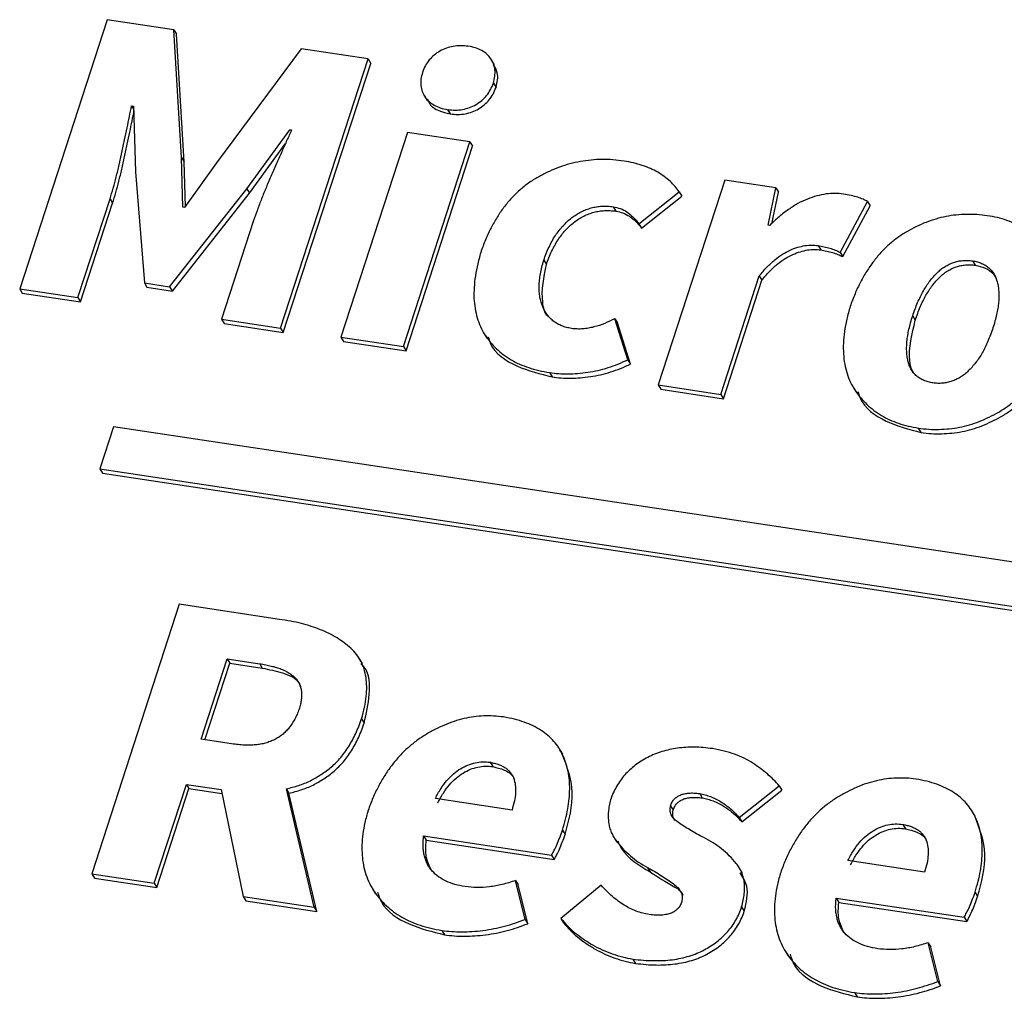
# Model space of a CAD drawing. Header units: millimetres. Extents: x 6 to 590, y 6 to 416.
# Tile 28 of 33: x 485 to 495, y 194 to 204. Entities that reach past the tile are written whole.
import ezdxf

# ---------------------------------------------------------------- set-up
doc = ezdxf.new("R2010")
doc.units = ezdxf.units.MM

msp = doc.modelspace()

# ---------------------------------------------------------------- linework, layer by layer
at = {"color": 7, "linetype": 'Continuous', "lineweight": 25}
for p, q in [((485.65, 204.144), (484.737, 201.332)), ((486.349, 204.039), (485.65, 204.144)), ((486.427, 202.703), (486.349, 204.039)), ((486.349, 204.039), (486.376, 203.994)), ((486.455, 202.658), (486.376, 203.994)), ((487.68, 203.839), (486.795, 202.648)), ((488.377, 203.734), (487.68, 203.839)), ((487.464, 200.922), (488.377, 203.734)), ((487.491, 200.876), (488.405, 203.688)), ((488.377, 203.734), (488.405, 203.688)), ((489.699, 203.673), (489.665, 203.73)), ((489.687, 203.482), (489.715, 203.437)), ((488.962, 203.356), (488.996, 203.299)), ((485.906, 203.243), (485.925, 203.241)), ((485.906, 203.243), (485.926, 203.211)), ((485.925, 203.241), (485.946, 202.554)), ((489.208, 203.204), (489.209, 203.205)), ((489.208, 203.204), (489.236, 203.159)), ((489.209, 203.205), (489.236, 203.159)), ((489.236, 203.159), (489.236, 203.159)), ((487.112, 202.378), (487.561, 202.995)), ((487.561, 202.995), (487.579, 202.992)), ((488.789, 202.967), (488.093, 200.827)), ((489.442, 202.869), (488.789, 202.967)), ((487.139, 202.333), (487.515, 202.849)), ((488.747, 200.728), (489.442, 202.869)), ((489.442, 202.869), (489.47, 202.823)), ((488.775, 200.683), (489.47, 202.823)), ((486.442, 202.185), (486.427, 202.703)), ((486.427, 202.703), (486.455, 202.658)), ((486.468, 202.193), (486.455, 202.658)), ((486.795, 202.648), (486.46, 202.182)), ((485.946, 202.554), (486.04, 201.394)), ((492.105, 202.468), (491.41, 200.328)), ((492.639, 202.388), (492.105, 202.468)), ((486.304, 201.354), (487.112, 202.378)), ((486.332, 201.309), (487.139, 202.333)), ((487.112, 202.378), (487.139, 202.333)), ((491.207, 202.012), (491.63, 202.344)), ((491.63, 202.344), (491.657, 202.299)), ((492.559, 201.998), (492.639, 202.388)), ((492.599, 202.012), (492.666, 202.342)), ((492.639, 202.388), (492.666, 202.342)), ((485.346, 201.24), (485.681, 202.273)), ((485.373, 201.195), (485.708, 202.227)), ((485.681, 202.273), (485.708, 202.227)), ((491.234, 201.967), (491.657, 202.299)), ((493.311, 201.713), (493.596, 202.244)), ((493.596, 202.244), (493.624, 202.198)), ((486.46, 202.182), (486.442, 202.185)), ((490.94, 202.19), (490.968, 202.144)), ((493.339, 201.668), (493.624, 202.198)), ((487.182, 202.046), (486.847, 201.014)), ((491.207, 202.012), (491.234, 201.967)), ((492.577, 201.995), (492.559, 201.998)), ((489.56, 201.729), (489.56, 201.729)), ((489.56, 201.729), (489.56, 201.728)), ((493.081, 201.784), (493.108, 201.739)), ((493.311, 201.713), (493.339, 201.668)), ((490.214, 201.63), (490.241, 201.585)), ((494.696, 201.624), (494.723, 201.579)), ((486.04, 201.394), (486.304, 201.354)), ((486.04, 201.394), (486.067, 201.349)), ((492.064, 200.229), (492.466, 201.467)), ((492.091, 200.184), (492.493, 201.422)), ((492.466, 201.467), (492.493, 201.422)), ((484.737, 201.332), (485.346, 201.24)), ((484.737, 201.332), (484.764, 201.287)), ((484.764, 201.287), (485.373, 201.195)), ((486.067, 201.349), (486.332, 201.309)), ((486.304, 201.354), (486.332, 201.309)), ((485.346, 201.24), (485.373, 201.195)), ((493.416, 201.148), (493.416, 201.148)), ((493.416, 201.148), (493.416, 201.148)), ((486.847, 201.014), (486.875, 200.969)), ((486.847, 201.014), (487.464, 200.922)), ((491.093, 200.591), (490.955, 201.02)), ((490.955, 201.02), (490.983, 200.975)), ((491.12, 200.545), (490.983, 200.975)), ((494.07, 201.05), (494.07, 201.05)), ((494.07, 201.05), (494.097, 201.004)), ((494.07, 201.05), (494.097, 201.004)), ((494.097, 201.004), (494.097, 201.004)), ((486.875, 200.969), (487.491, 200.876)), ((487.464, 200.922), (487.491, 200.876)), ((489.585, 200.873), (489.62, 200.816)), ((488.093, 200.827), (488.747, 200.728)), ((488.093, 200.827), (488.121, 200.781)), ((488.121, 200.781), (488.775, 200.683)), ((488.747, 200.728), (488.775, 200.683)), ((491.093, 200.591), (491.12, 200.545)), ((490.274, 200.457), (490.302, 200.411)), ((491.41, 200.328), (492.064, 200.229)), ((491.41, 200.328), (491.438, 200.282)), ((491.438, 200.282), (492.091, 200.184)), ((493.448, 200.304), (493.482, 200.247)), ((492.064, 200.229), (492.091, 200.184)), ((485.717, 199.89), (485.574, 199.45)), ((498.573, 197.955), (485.717, 199.89)), ((494.128, 199.877), (494.156, 199.831)), ((485.574, 199.45), (485.601, 199.404)), ((485.574, 199.45), (498.43, 197.515)), ((485.601, 199.404), (498.457, 197.469)), ((486.404, 198.035), (485.489, 195.22)), ((487.452, 197.877), (486.404, 198.035)), ((486.632, 196.626), (486.905, 197.465)), ((486.672, 196.62), (486.932, 197.42)), ((486.905, 197.465), (487.245, 197.414)), ((486.905, 197.465), (486.932, 197.42)), ((486.932, 197.42), (487.272, 197.369)), ((487.245, 197.414), (487.272, 197.369)), ((488.318, 197.416), (488.284, 197.473)), ((488.31, 196.84), (488.337, 196.794)), ((486.972, 196.575), (486.632, 196.626)), ((490.412, 196.469), (490.377, 196.526)), ((489.654, 196.384), (489.682, 196.339)), ((486.143, 195.121), (486.479, 196.154)), ((486.479, 196.154), (486.842, 196.1)), ((486.479, 196.154), (486.506, 196.109)), ((492.256, 195.808), (492.674, 196.139)), ((492.674, 196.139), (492.702, 196.094)), ((486.171, 195.076), (486.506, 196.109)), ((486.506, 196.109), (486.851, 196.057)), ((486.842, 196.1), (487.073, 194.981)), ((487.816, 194.869), (487.524, 196.107)), ((487.524, 196.107), (487.551, 196.061)), ((487.843, 194.824), (487.551, 196.061)), ((491.844, 196.057), (491.871, 196.012)), ((492.284, 195.763), (492.702, 196.094)), ((489.882, 195.885), (489.081, 196.006)), ((488.378, 195.882), (488.378, 195.883)), ((491.54, 195.93), (491.567, 195.884)), ((494.724, 195.82), (494.689, 195.876)), ((492.256, 195.808), (492.284, 195.763)), ((493.966, 195.735), (493.993, 195.689)), ((490.409, 195.676), (490.436, 195.63)), ((488.958, 195.615), (490.296, 195.414)), ((488.958, 195.615), (488.985, 195.57)), ((488.985, 195.57), (490.323, 195.368)), ((490.943, 195.607), (490.977, 195.55)), ((490.296, 195.414), (490.323, 195.368)), ((494.194, 195.236), (493.393, 195.357)), ((485.489, 195.22), (486.143, 195.121)), ((485.489, 195.22), (485.517, 195.174)), ((491.297, 195.286), (491.325, 195.24)), ((492.288, 195.233), (492.254, 195.289)), ((492.69, 195.233), (492.69, 195.234)), ((485.517, 195.174), (486.171, 195.076)), ((486.143, 195.121), (486.171, 195.076)), ((490.02, 194.743), (489.919, 195.148)), ((489.919, 195.148), (489.946, 195.103)), ((488.421, 195.068), (488.456, 195.011)), ((490.048, 194.698), (489.946, 195.103)), ((490.815, 195.1), (490.393, 194.753)), ((494.721, 195.027), (494.748, 194.981)), ((487.073, 194.981), (487.816, 194.869)), ((487.073, 194.981), (487.1, 194.936)), ((487.1, 194.936), (487.843, 194.824)), ((493.27, 194.966), (494.608, 194.765)), ((493.27, 194.966), (493.297, 194.92)), ((493.297, 194.92), (494.635, 194.719)), ((487.816, 194.869), (487.843, 194.824)), ((492.282, 194.875), (492.31, 194.83)), ((490.02, 194.743), (490.048, 194.698)), ((490.393, 194.753), (490.42, 194.707)), ((494.608, 194.765), (494.635, 194.719)), ((489.149, 194.627), (489.177, 194.582)), ((494.332, 194.094), (494.231, 194.499)), ((494.231, 194.499), (494.258, 194.454)), ((492.733, 194.419), (492.768, 194.362)), ((494.36, 194.049), (494.258, 194.454)), ((491.146, 194.328), (491.173, 194.283)), ((494.332, 194.094), (494.36, 194.049)), ((493.461, 193.978), (493.489, 193.933))]:
    msp.add_line(p, q, dxfattribs=at)
for points, knots in [([(489.424, 203.867), (489.397, 203.87), (489.346, 203.875), (489.269, 203.868), (489.196, 203.849), (489.128, 203.818), (489.067, 203.776), (489.015, 203.724), (488.973, 203.663), (488.955, 203.618), (488.946, 203.594)], [0, 0, 0, 0, 0.137922, 0.266822, 0.388749, 0.509932, 0.629211, 0.747696, 0.868705, 1, 1, 1, 1]), ([(489.687, 203.482), (489.693, 203.506), (489.705, 203.552), (489.706, 203.62), (489.692, 203.682), (489.663, 203.737), (489.621, 203.785), (489.566, 203.824), (489.5, 203.852), (489.45, 203.862), (489.424, 203.867)], [0, 0, 0, 0, 0.131196, 0.251784, 0.369619, 0.488054, 0.608228, 0.731098, 0.8599, 1, 1, 1, 1]), ([(489.715, 203.437), (489.727, 203.49), (489.748, 203.577), (489.704, 203.647), (489.687, 203.674)], [0, 0, 0, 0, 0.607301, 1, 1, 1, 1]), ([(488.946, 203.594), (488.94, 203.57), (488.928, 203.524), (488.927, 203.455), (488.942, 203.393), (488.971, 203.336), (489.014, 203.288), (489.068, 203.249), (489.133, 203.22), (489.183, 203.21), (489.208, 203.204)], [0, 0, 0, 0, 0.13056, 0.253073, 0.371887, 0.491354, 0.612541, 0.734283, 0.86275, 1, 1, 1, 1]), ([(489.209, 203.205), (489.235, 203.202), (489.287, 203.196), (489.365, 203.204), (489.438, 203.224), (489.507, 203.256), (489.567, 203.299), (489.619, 203.351), (489.66, 203.414), (489.678, 203.459), (489.687, 203.482)], [0, 0, 0, 0, 0.139323, 0.267705, 0.39039, 0.51059, 0.629233, 0.747417, 0.869526, 1, 1, 1, 1]), ([(489.236, 203.159), (489.263, 203.157), (489.314, 203.151), (489.392, 203.159), (489.466, 203.179), (489.534, 203.21), (489.594, 203.253), (489.646, 203.306), (489.687, 203.368), (489.705, 203.414), (489.715, 203.437)], [0, 0, 0, 0, 0.139323, 0.267705, 0.39039, 0.51059, 0.629233, 0.747417, 0.869526, 1, 1, 1, 1]), ([(485.681, 202.273), (485.692, 202.31), (485.716, 202.386), (485.746, 202.504), (485.778, 202.628), (485.806, 202.757), (485.833, 202.887), (485.859, 203.011), (485.883, 203.129), (485.899, 203.206), (485.906, 203.243)], [0, 0, 0, 0, 0.115146, 0.236716, 0.365536, 0.500469, 0.635532, 0.764106, 0.885618, 1, 1, 1, 1]), ([(489.001, 203.309), (489.008, 203.293), (489.029, 203.242), (489.115, 203.188), (489.196, 203.169), (489.236, 203.159)], [0, 0, 0, 0, 0.177783, 0.588612, 1, 1, 1, 1]), ([(485.708, 202.227), (485.72, 202.264), (485.743, 202.34), (485.774, 202.458), (485.805, 202.583), (485.833, 202.712), (485.86, 202.841), (485.887, 202.966), (485.911, 203.084), (485.926, 203.16), (485.934, 203.197)], [0, 0, 0, 0, 0.115146, 0.236716, 0.365536, 0.500469, 0.635532, 0.764106, 0.885618, 1, 1, 1, 1]), ([(487.579, 202.992), (487.562, 202.956), (487.529, 202.882), (487.477, 202.768), (487.424, 202.647), (487.368, 202.522), (487.315, 202.397), (487.265, 202.275), (487.221, 202.159), (487.195, 202.083), (487.182, 202.046)], [0, 0, 0, 0, 0.114902, 0.236283, 0.364717, 0.499633, 0.63436, 0.763087, 0.884493, 1, 1, 1, 1]), ([(491.053, 202.667), (491.015, 202.672), (490.938, 202.682), (490.823, 202.685), (490.709, 202.679), (490.597, 202.664), (490.486, 202.639), (490.378, 202.605), (490.271, 202.56), (490.167, 202.509), (490.066, 202.447), (489.972, 202.373), (489.885, 202.29), (489.805, 202.197), (489.733, 202.094), (489.668, 201.981), (489.609, 201.859), (489.577, 201.773), (489.56, 201.729)], [0, 0, 0, 0, 0.063311, 0.124586, 0.184185, 0.242638, 0.300598, 0.35832, 0.416382, 0.475497, 0.535057, 0.594627, 0.655517, 0.718021, 0.783206, 0.851322, 0.923449, 1, 1, 1, 1]), ([(491.63, 202.344), (491.615, 202.364), (491.587, 202.403), (491.534, 202.457), (491.474, 202.506), (491.405, 202.551), (491.328, 202.591), (491.243, 202.623), (491.152, 202.65), (491.087, 202.661), (491.053, 202.667)], [0, 0, 0, 0, 0.110846, 0.224209, 0.341518, 0.464249, 0.590594, 0.721993, 0.857819, 1, 1, 1, 1]), ([(493.345, 202.322), (493.315, 202.326), (493.256, 202.332), (493.163, 202.325), (493.067, 202.304), (492.968, 202.271), (492.868, 202.224), (492.769, 202.161), (492.67, 202.085), (492.608, 202.026), (492.577, 201.995)], [0, 0, 0, 0, 0.107706, 0.216389, 0.329661, 0.448469, 0.573677, 0.706309, 0.847402, 1, 1, 1, 1]), ([(493.596, 202.244), (493.582, 202.252), (493.551, 202.27), (493.493, 202.29), (493.424, 202.309), (493.373, 202.318), (493.345, 202.322)], [0, 0, 0, 0, 0.191474, 0.420037, 0.689144, 1, 1, 1, 1]), ([(490.214, 201.63), (490.222, 201.654), (490.238, 201.701), (490.268, 201.768), (490.299, 201.83), (490.334, 201.888), (490.373, 201.941), (490.414, 201.99), (490.458, 202.035), (490.504, 202.074), (490.554, 202.108), (490.604, 202.138), (490.657, 202.161), (490.711, 202.178), (490.766, 202.19), (490.823, 202.196), (490.882, 202.197), (490.92, 202.192), (490.94, 202.19)], [0, 0, 0, 0, 0.079219, 0.153992, 0.225242, 0.293443, 0.358412, 0.421058, 0.481849, 0.541677, 0.599719, 0.655736, 0.711037, 0.766325, 0.821714, 0.879001, 0.937797, 1, 1, 1, 1]), ([(490.241, 201.585), (490.249, 201.609), (490.266, 201.655), (490.295, 201.722), (490.327, 201.785), (490.362, 201.843), (490.4, 201.896), (490.441, 201.945), (490.485, 201.989), (490.532, 202.029), (490.581, 202.063), (490.631, 202.093), (490.684, 202.115), (490.738, 202.133), (490.794, 202.145), (490.85, 202.15), (490.909, 202.151), (490.948, 202.146), (490.968, 202.144)], [0, 0, 0, 0, 0.079219, 0.153992, 0.225242, 0.293443, 0.358412, 0.421058, 0.481849, 0.541677, 0.599719, 0.655736, 0.711037, 0.766325, 0.821714, 0.879001, 0.937797, 1, 1, 1, 1]), ([(490.94, 202.19), (490.965, 202.184), (491.017, 202.174), (491.087, 202.135), (491.152, 202.082), (491.188, 202.036), (491.207, 202.012)], [0, 0, 0, 0, 0.220657, 0.455599, 0.712538, 1, 1, 1, 1]), ([(490.968, 202.144), (490.993, 202.139), (491.044, 202.128), (491.114, 202.09), (491.18, 202.037), (491.215, 201.991), (491.234, 201.967)], [0, 0, 0, 0, 0.220657, 0.455599, 0.712538, 1, 1, 1, 1]), ([(494.849, 202.096), (494.813, 202.101), (494.741, 202.11), (494.632, 202.111), (494.524, 202.105), (494.418, 202.089), (494.313, 202.063), (494.209, 202.028), (494.107, 201.983), (494.007, 201.93), (493.91, 201.867), (493.819, 201.794), (493.735, 201.71), (493.657, 201.617), (493.587, 201.514), (493.522, 201.401), (493.464, 201.278), (493.432, 201.192), (493.416, 201.148)], [0, 0, 0, 0, 0.06104, 0.120383, 0.178056, 0.23499, 0.291871, 0.348627, 0.40649, 0.465272, 0.52495, 0.585282, 0.647112, 0.710744, 0.777386, 0.847299, 0.921362, 1, 1, 1, 1]), ([(495.562, 200.825), (495.575, 200.87), (495.599, 200.957), (495.622, 201.085), (495.634, 201.206), (495.634, 201.319), (495.62, 201.426), (495.596, 201.526), (495.559, 201.619), (495.51, 201.704), (495.451, 201.781), (495.386, 201.851), (495.313, 201.912), (495.235, 201.966), (495.148, 202.011), (495.055, 202.048), (494.955, 202.078), (494.885, 202.09), (494.849, 202.096)], [0, 0, 0, 0, 0.07864, 0.152704, 0.222619, 0.289262, 0.353041, 0.414872, 0.475205, 0.535136, 0.594196, 0.65206, 0.708818, 0.765367, 0.822302, 0.879977, 0.938958, 1, 1, 1, 1]), ([(489.56, 201.729), (489.548, 201.684), (489.523, 201.597), (489.497, 201.469), (489.485, 201.349), (489.482, 201.235), (489.494, 201.128), (489.516, 201.029), (489.55, 200.936), (489.596, 200.852), (489.653, 200.775), (489.717, 200.705), (489.79, 200.644), (489.871, 200.589), (489.96, 200.544), (490.057, 200.507), (490.162, 200.476), (490.236, 200.463), (490.274, 200.457)], [0, 0, 0, 0, 0.078119, 0.151569, 0.221237, 0.287132, 0.350072, 0.410798, 0.469893, 0.528203, 0.585788, 0.642984, 0.699692, 0.75687, 0.814818, 0.874247, 0.935726, 1, 1, 1, 1]), ([(492.466, 201.467), (492.492, 201.498), (492.542, 201.557), (492.623, 201.633), (492.705, 201.694), (492.787, 201.737), (492.866, 201.767), (492.942, 201.784), (493.014, 201.792), (493.059, 201.787), (493.081, 201.784)], [0, 0, 0, 0, 0.168208, 0.3201, 0.456195, 0.581259, 0.697486, 0.803958, 0.903919, 1, 1, 1, 1]), ([(492.493, 201.422), (492.519, 201.453), (492.569, 201.511), (492.65, 201.588), (492.732, 201.648), (492.814, 201.691), (492.894, 201.721), (492.97, 201.739), (493.042, 201.747), (493.086, 201.741), (493.108, 201.739)], [0, 0, 0, 0, 0.168208, 0.3201, 0.456195, 0.581259, 0.697486, 0.803958, 0.903919, 1, 1, 1, 1]), ([(493.081, 201.784), (493.102, 201.78), (493.144, 201.773), (493.204, 201.757), (493.26, 201.738), (493.294, 201.722), (493.311, 201.713)], [0, 0, 0, 0, 0.261833, 0.514268, 0.761505, 1, 1, 1, 1]), ([(493.108, 201.739), (493.13, 201.735), (493.171, 201.727), (493.231, 201.712), (493.287, 201.693), (493.322, 201.676), (493.339, 201.668)], [0, 0, 0, 0, 0.261833, 0.514268, 0.761505, 1, 1, 1, 1]), ([(490.503, 200.917), (490.486, 200.921), (490.451, 200.927), (490.403, 200.944), (490.358, 200.965), (490.319, 200.991), (490.283, 201.022), (490.251, 201.057), (490.225, 201.099), (490.203, 201.144), (490.185, 201.193), (490.173, 201.246), (490.166, 201.302), (490.165, 201.361), (490.169, 201.424), (490.178, 201.49), (490.193, 201.559), (490.207, 201.606), (490.214, 201.63)], [0, 0, 0, 0, 0.058036, 0.113347, 0.1679, 0.221334, 0.275443, 0.330303, 0.386575, 0.445473, 0.506655, 0.568821, 0.632886, 0.699763, 0.768829, 0.842497, 0.918961, 1, 1, 1, 1]), ([(494.07, 201.05), (494.078, 201.074), (494.094, 201.12), (494.12, 201.188), (494.15, 201.25), (494.18, 201.309), (494.213, 201.363), (494.248, 201.412), (494.285, 201.458), (494.324, 201.499), (494.364, 201.535), (494.407, 201.565), (494.451, 201.589), (494.497, 201.608), (494.545, 201.622), (494.594, 201.628), (494.645, 201.63), (494.679, 201.626), (494.696, 201.624)], [0, 0, 0, 0, 0.085139, 0.16531, 0.241513, 0.313797, 0.38198, 0.446972, 0.508855, 0.568613, 0.625208, 0.679345, 0.731341, 0.782642, 0.83418, 0.887338, 0.941897, 1, 1, 1, 1]), ([(494.696, 201.624), (494.713, 201.621), (494.745, 201.615), (494.79, 201.599), (494.83, 201.579), (494.865, 201.553), (494.895, 201.523), (494.92, 201.488), (494.94, 201.448), (494.955, 201.404), (494.964, 201.356), (494.97, 201.304), (494.971, 201.249), (494.969, 201.19), (494.959, 201.128), (494.947, 201.063), (494.93, 200.994), (494.916, 200.948), (494.909, 200.924)], [0, 0, 0, 0, 0.057421, 0.112027, 0.164533, 0.216116, 0.267463, 0.319504, 0.37369, 0.430334, 0.490144, 0.552364, 0.617413, 0.685842, 0.75819, 0.834459, 0.914752, 1, 1, 1, 1]), ([(490.26, 201.043), (490.26, 201.043), (490.222, 201.081), (490.177, 201.267), (490.215, 201.454), (490.241, 201.585)], [0, 0, 0, 0, 0.0007062, 0.2993638, 1, 1, 1, 1]), ([(494.097, 201.004), (494.106, 201.028), (494.121, 201.075), (494.148, 201.142), (494.177, 201.205), (494.207, 201.264), (494.241, 201.317), (494.276, 201.367), (494.312, 201.413), (494.351, 201.453), (494.392, 201.489), (494.434, 201.52), (494.479, 201.544), (494.525, 201.563), (494.572, 201.576), (494.621, 201.583), (494.672, 201.585), (494.706, 201.581), (494.723, 201.579)], [0, 0, 0, 0, 0.085139, 0.16531, 0.241513, 0.313797, 0.38198, 0.446972, 0.508855, 0.568613, 0.625208, 0.679345, 0.731341, 0.782642, 0.83418, 0.887338, 0.941897, 1, 1, 1, 1]), ([(494.723, 201.579), (494.759, 201.57), (494.83, 201.554), (494.907, 201.502), (494.933, 201.456), (494.942, 201.439)], [0, 0, 0, 0, 0.390659, 0.78068, 1, 1, 1, 1]), ([(493.416, 201.148), (493.403, 201.103), (493.379, 201.016), (493.356, 200.888), (493.344, 200.767), (493.344, 200.653), (493.357, 200.546), (493.381, 200.447), (493.418, 200.354), (493.467, 200.269), (493.525, 200.192), (493.59, 200.122), (493.663, 200.061), (493.742, 200.007), (493.828, 199.962), (493.922, 199.925), (494.022, 199.895), (494.092, 199.883), (494.128, 199.877)], [0, 0, 0, 0, 0.078614, 0.15265, 0.222894, 0.289512, 0.353122, 0.414929, 0.475239, 0.534896, 0.593657, 0.651499, 0.708235, 0.765095, 0.822008, 0.879661, 0.938982, 1, 1, 1, 1]), ([(490.955, 201.02), (490.921, 201.003), (490.851, 200.968), (490.758, 200.937), (490.681, 200.919), (490.622, 200.912), (490.563, 200.911), (490.523, 200.915), (490.503, 200.917)], [0, 0, 0, 0, 0.240561, 0.486893, 0.610752, 0.737521, 0.86663, 1, 1, 1, 1]), ([(494.281, 200.349), (494.265, 200.352), (494.232, 200.358), (494.187, 200.374), (494.146, 200.394), (494.111, 200.42), (494.081, 200.45), (494.056, 200.485), (494.036, 200.525), (494.022, 200.569), (494.012, 200.617), (494.007, 200.669), (494.006, 200.724), (494.009, 200.783), (494.018, 200.845), (494.03, 200.91), (494.048, 200.979), (494.062, 201.026), (494.07, 201.05)], [0, 0, 0, 0, 0.058059, 0.112577, 0.165696, 0.217194, 0.268458, 0.320414, 0.374511, 0.431063, 0.490776, 0.552613, 0.617556, 0.686399, 0.757906, 0.834779, 0.914891, 1, 1, 1, 1]), ([(494.089, 200.443), (494.08, 200.455), (494.052, 200.495), (494.016, 200.682), (494.061, 200.861), (494.097, 201.004)], [0, 0, 0, 0, 0.079442, 0.264353, 1, 1, 1, 1]), ([(494.909, 200.924), (494.9, 200.9), (494.884, 200.853), (494.857, 200.786), (494.828, 200.723), (494.798, 200.664), (494.764, 200.61), (494.729, 200.56), (494.691, 200.515), (494.652, 200.474), (494.612, 200.438), (494.569, 200.408), (494.525, 200.384), (494.479, 200.365), (494.431, 200.351), (494.382, 200.345), (494.332, 200.343), (494.299, 200.347), (494.281, 200.349)], [0, 0, 0, 0, 0.085187, 0.165422, 0.242366, 0.313938, 0.383028, 0.448031, 0.510207, 0.569974, 0.626578, 0.680724, 0.732728, 0.784038, 0.835584, 0.888053, 0.942621, 1, 1, 1, 1]), ([(489.634, 200.829), (489.64, 200.807), (489.68, 200.667), (489.928, 200.505), (490.177, 200.443), (490.302, 200.411)], [0, 0, 0, 0, 0.08659, 0.542803, 1, 1, 1, 1]), ([(494.128, 199.877), (494.165, 199.872), (494.236, 199.863), (494.345, 199.862), (494.452, 199.868), (494.558, 199.884), (494.663, 199.91), (494.767, 199.945), (494.869, 199.99), (494.97, 200.043), (495.067, 200.105), (495.158, 200.179), (495.243, 200.263), (495.321, 200.356), (495.391, 200.459), (495.456, 200.572), (495.514, 200.695), (495.546, 200.781), (495.562, 200.825)], [0, 0, 0, 0, 0.06102, 0.119981, 0.177635, 0.234549, 0.291078, 0.347816, 0.405659, 0.464699, 0.524608, 0.584919, 0.646728, 0.710484, 0.777104, 0.84735, 0.921388, 1, 1, 1, 1]), ([(494.156, 199.831), (494.192, 199.827), (494.264, 199.817), (494.372, 199.816), (494.48, 199.823), (494.586, 199.838), (494.691, 199.865), (494.794, 199.899), (494.896, 199.945), (494.997, 199.997), (495.095, 200.06), (495.186, 200.134), (495.27, 200.217), (495.348, 200.31), (495.419, 200.414), (495.483, 200.527), (495.542, 200.649), (495.573, 200.735), (495.59, 200.78)], [0, 0, 0, 0, 0.06102, 0.119981, 0.177635, 0.234549, 0.291078, 0.347816, 0.405659, 0.464699, 0.524608, 0.584919, 0.646728, 0.710484, 0.777104, 0.84735, 0.921388, 1, 1, 1, 1]), ([(490.274, 200.457), (490.306, 200.453), (490.369, 200.445), (490.467, 200.443), (490.569, 200.446), (490.674, 200.459), (490.78, 200.478), (490.886, 200.508), (490.991, 200.544), (491.058, 200.575), (491.093, 200.591)], [0, 0, 0, 0, 0.117317, 0.236253, 0.359175, 0.48541, 0.613168, 0.74168, 0.869415, 1, 1, 1, 1]), ([(490.302, 200.411), (490.333, 200.407), (490.396, 200.399), (490.495, 200.397), (490.597, 200.401), (490.701, 200.414), (490.808, 200.433), (490.913, 200.462), (491.018, 200.498), (491.086, 200.53), (491.12, 200.545)], [0, 0, 0, 0, 0.117317, 0.236253, 0.359175, 0.48541, 0.613168, 0.74168, 0.869415, 1, 1, 1, 1]), ([(493.497, 200.26), (493.504, 200.236), (493.545, 200.097), (493.785, 199.928), (494.032, 199.864), (494.156, 199.831)], [0, 0, 0, 0, 0.091895, 0.545743, 1, 1, 1, 1]), ([(488.31, 196.84), (488.321, 196.88), (488.342, 196.957), (488.361, 197.07), (488.365, 197.174), (488.359, 197.271), (488.338, 197.36), (488.305, 197.441), (488.259, 197.514), (488.199, 197.577), (488.129, 197.633), (488.054, 197.685), (487.97, 197.731), (487.881, 197.772), (487.783, 197.806), (487.679, 197.835), (487.569, 197.86), (487.491, 197.871), (487.452, 197.877)], [0, 0, 0, 0, 0.074955, 0.144332, 0.209261, 0.270329, 0.32823, 0.384416, 0.440071, 0.49619, 0.553221, 0.611458, 0.670979, 0.732047, 0.795547, 0.860741, 0.929086, 1, 1, 1, 1]), ([(487.245, 197.414), (487.266, 197.411), (487.307, 197.404), (487.365, 197.391), (487.419, 197.377), (487.469, 197.36), (487.513, 197.34), (487.552, 197.318), (487.587, 197.294), (487.617, 197.267), (487.642, 197.238), (487.661, 197.205), (487.674, 197.168), (487.682, 197.128), (487.684, 197.085), (487.681, 197.039), (487.671, 196.989), (487.661, 196.955), (487.656, 196.938)], [0, 0, 0, 0, 0.080579, 0.15788, 0.229695, 0.298025, 0.361608, 0.421703, 0.479231, 0.533572, 0.58617, 0.6384, 0.692015, 0.746179, 0.803653, 0.865017, 0.930245, 1, 1, 1, 1]), ([(488.337, 196.794), (488.36, 196.893), (488.404, 197.089), (488.394, 197.322), (488.317, 197.403), (488.306, 197.415)], [0, 0, 0, 0, 0.462688, 0.923375, 1, 1, 1, 1]), ([(487.272, 197.369), (487.342, 197.354), (487.481, 197.326), (487.641, 197.262), (487.665, 197.187), (487.668, 197.177)], [0, 0, 0, 0, 0.465651, 0.928273, 1, 1, 1, 1]), ([(487.656, 196.938), (487.65, 196.92), (487.637, 196.886), (487.613, 196.837), (487.587, 196.791), (487.558, 196.75), (487.525, 196.713), (487.49, 196.679), (487.451, 196.651), (487.41, 196.625), (487.365, 196.605), (487.318, 196.588), (487.267, 196.575), (487.213, 196.568), (487.157, 196.563), (487.098, 196.563), (487.035, 196.566), (486.993, 196.572), (486.972, 196.575)], [0, 0, 0, 0, 0.06874, 0.133967, 0.195331, 0.254379, 0.31078, 0.365931, 0.420391, 0.473996, 0.529852, 0.586782, 0.646415, 0.709498, 0.775299, 0.845613, 0.920169, 1, 1, 1, 1]), ([(489.794, 196.858), (489.759, 196.862), (489.691, 196.869), (489.587, 196.87), (489.483, 196.861), (489.38, 196.842), (489.277, 196.813), (489.175, 196.775), (489.073, 196.726), (488.972, 196.67), (488.874, 196.603), (488.783, 196.528), (488.698, 196.442), (488.62, 196.348), (488.549, 196.244), (488.484, 196.132), (488.426, 196.01), (488.394, 195.926), (488.378, 195.882)], [0, 0, 0, 0, 0.058184, 0.114704, 0.170881, 0.226479, 0.282711, 0.339843, 0.398305, 0.458946, 0.520652, 0.582581, 0.645287, 0.71017, 0.777613, 0.848077, 0.921911, 1, 1, 1, 1]), ([(490.409, 195.676), (490.42, 195.714), (490.443, 195.787), (490.466, 195.897), (490.481, 196.001), (490.486, 196.102), (490.483, 196.197), (490.47, 196.289), (490.447, 196.376), (490.415, 196.459), (490.374, 196.535), (490.321, 196.604), (490.259, 196.666), (490.186, 196.72), (490.103, 196.767), (490.009, 196.805), (489.906, 196.837), (489.832, 196.851), (489.794, 196.858)], [0, 0, 0, 0, 0.072212, 0.140751, 0.206794, 0.270274, 0.331227, 0.391023, 0.449854, 0.508077, 0.565908, 0.622727, 0.680249, 0.738772, 0.799112, 0.862398, 0.929302, 1, 1, 1, 1]), ([(487.524, 196.107), (487.567, 196.118), (487.652, 196.139), (487.776, 196.189), (487.89, 196.256), (487.98, 196.322), (488.046, 196.383), (488.093, 196.434), (488.137, 196.49), (488.178, 196.551), (488.215, 196.616), (488.25, 196.686), (488.282, 196.761), (488.3, 196.813), (488.31, 196.84)], [0, 0, 0, 0, 0.117072, 0.231654, 0.345038, 0.460281, 0.519122, 0.579891, 0.642803, 0.707762, 0.77577, 0.846697, 0.921337, 1, 1, 1, 1]), ([(487.551, 196.061), (487.594, 196.072), (487.68, 196.093), (487.803, 196.144), (487.918, 196.211), (488.007, 196.277), (488.073, 196.338), (488.121, 196.389), (488.165, 196.445), (488.205, 196.506), (488.243, 196.571), (488.278, 196.641), (488.309, 196.716), (488.328, 196.768), (488.337, 196.794)], [0, 0, 0, 0, 0.117072, 0.231654, 0.345038, 0.460281, 0.519122, 0.579891, 0.642803, 0.707762, 0.77577, 0.846697, 0.921337, 1, 1, 1, 1]), ([(490.436, 195.63), (490.477, 195.78), (490.558, 196.077), (490.456, 196.342), (490.406, 196.474)], [0, 0, 0, 0, 0.506158, 1, 1, 1, 1]), ([(491.978, 196.527), (491.946, 196.531), (491.883, 196.539), (491.79, 196.543), (491.7, 196.541), (491.613, 196.532), (491.53, 196.519), (491.45, 196.497), (491.373, 196.471), (491.3, 196.437), (491.232, 196.398), (491.169, 196.355), (491.111, 196.306), (491.06, 196.253), (491.013, 196.195), (490.973, 196.132), (490.939, 196.064), (490.921, 196.017), (490.913, 195.993)], [0, 0, 0, 0, 0.077584, 0.15131, 0.221541, 0.288698, 0.353081, 0.415588, 0.476816, 0.536722, 0.595324, 0.652474, 0.708939, 0.76462, 0.820927, 0.878371, 0.938191, 1, 1, 1, 1]), ([(492.674, 196.139), (492.655, 196.16), (492.616, 196.203), (492.551, 196.264), (492.477, 196.322), (492.398, 196.378), (492.309, 196.429), (492.208, 196.47), (492.098, 196.504), (492.018, 196.519), (491.978, 196.527)], [0, 0, 0, 0, 0.108682, 0.221169, 0.337978, 0.459233, 0.585317, 0.716601, 0.853938, 1, 1, 1, 1]), ([(489.081, 196.006), (489.099, 196.041), (489.133, 196.106), (489.197, 196.192), (489.266, 196.264), (489.341, 196.318), (489.418, 196.358), (489.497, 196.381), (489.577, 196.393), (489.628, 196.387), (489.654, 196.384)], [0, 0, 0, 0, 0.161851, 0.306737, 0.438126, 0.559617, 0.673211, 0.781931, 0.889292, 1, 1, 1, 1]), ([(489.108, 195.961), (489.126, 195.995), (489.16, 196.06), (489.224, 196.147), (489.293, 196.218), (489.368, 196.273), (489.446, 196.313), (489.525, 196.336), (489.604, 196.347), (489.656, 196.341), (489.682, 196.339)], [0, 0, 0, 0, 0.161851, 0.306737, 0.438126, 0.559617, 0.673211, 0.781931, 0.889292, 1, 1, 1, 1]), ([(489.654, 196.384), (489.67, 196.381), (489.7, 196.375), (489.742, 196.362), (489.78, 196.346), (489.814, 196.327), (489.842, 196.304), (489.866, 196.279), (489.886, 196.25), (489.905, 196.207), (489.919, 196.146), (489.921, 196.066), (489.91, 195.978), (489.891, 195.917), (489.882, 195.885)], [0, 0, 0, 0, 0.07021, 0.136216, 0.198639, 0.258211, 0.314928, 0.370637, 0.425679, 0.482372, 0.598037, 0.720133, 0.853873, 1, 1, 1, 1]), ([(489.682, 196.339), (489.722, 196.329), (489.802, 196.31), (489.884, 196.26), (489.901, 196.215), (489.904, 196.206)], [0, 0, 0, 0, 0.448441, 0.895, 1, 1, 1, 1]), ([(494.106, 196.209), (494.071, 196.213), (494.003, 196.22), (493.899, 196.221), (493.795, 196.212), (493.692, 196.193), (493.589, 196.164), (493.487, 196.126), (493.385, 196.077), (493.284, 196.021), (493.186, 195.954), (493.095, 195.879), (493.01, 195.793), (492.932, 195.699), (492.861, 195.595), (492.796, 195.483), (492.738, 195.361), (492.706, 195.277), (492.69, 195.233)], [0, 0, 0, 0, 0.058184, 0.114704, 0.170881, 0.226479, 0.282711, 0.339843, 0.398305, 0.458946, 0.520652, 0.582581, 0.645287, 0.71017, 0.777613, 0.848077, 0.921911, 1, 1, 1, 1]), ([(494.721, 195.027), (494.732, 195.065), (494.755, 195.138), (494.778, 195.248), (494.793, 195.352), (494.798, 195.452), (494.795, 195.548), (494.782, 195.64), (494.759, 195.727), (494.727, 195.809), (494.686, 195.886), (494.633, 195.955), (494.571, 196.017), (494.498, 196.071), (494.415, 196.118), (494.321, 196.156), (494.218, 196.188), (494.144, 196.202), (494.106, 196.209)], [0, 0, 0, 0, 0.072212, 0.140751, 0.206794, 0.270274, 0.331227, 0.391023, 0.449854, 0.508077, 0.565908, 0.622727, 0.680249, 0.738772, 0.799112, 0.862398, 0.929302, 1, 1, 1, 1]), ([(491.54, 195.93), (491.544, 195.942), (491.553, 195.967), (491.576, 195.999), (491.606, 196.025), (491.642, 196.044), (491.684, 196.057), (491.732, 196.064), (491.786, 196.064), (491.824, 196.059), (491.844, 196.057)], [0, 0, 0, 0, 0.115004, 0.22196, 0.323583, 0.428757, 0.54393, 0.676437, 0.826876, 1, 1, 1, 1]), ([(491.844, 196.057), (491.863, 196.053), (491.901, 196.045), (491.957, 196.026), (492.011, 196.003), (492.063, 195.974), (492.114, 195.94), (492.164, 195.902), (492.211, 195.857), (492.241, 195.825), (492.256, 195.808)], [0, 0, 0, 0, 0.113814, 0.228851, 0.34597, 0.467589, 0.591764, 0.722595, 0.857977, 1, 1, 1, 1]), ([(490.913, 195.993), (490.907, 195.972), (490.897, 195.93), (490.888, 195.869), (490.886, 195.811), (490.891, 195.755), (490.901, 195.702), (490.919, 195.652), (490.943, 195.604), (490.984, 195.545), (491.042, 195.478), (491.12, 195.404), (491.204, 195.339), (491.266, 195.304), (491.297, 195.286)], [0, 0, 0, 0, 0.070442, 0.137367, 0.202257, 0.264953, 0.326169, 0.387637, 0.448746, 0.511653, 0.636985, 0.758785, 0.879641, 1, 1, 1, 1]), ([(491.567, 195.884), (491.572, 195.897), (491.58, 195.921), (491.603, 195.954), (491.633, 195.98), (491.669, 195.999), (491.711, 196.011), (491.759, 196.018), (491.814, 196.018), (491.851, 196.014), (491.871, 196.012)], [0, 0, 0, 0, 0.115004, 0.22196, 0.323583, 0.428757, 0.54393, 0.676437, 0.826876, 1, 1, 1, 1]), ([(491.871, 196.012), (491.89, 196.007), (491.929, 195.999), (491.984, 195.981), (492.038, 195.958), (492.091, 195.929), (492.141, 195.895), (492.191, 195.856), (492.239, 195.812), (492.269, 195.779), (492.284, 195.763)], [0, 0, 0, 0, 0.113814, 0.228851, 0.34597, 0.467589, 0.591764, 0.722595, 0.857977, 1, 1, 1, 1]), ([(488.378, 195.883), (488.366, 195.84), (488.343, 195.758), (488.321, 195.637), (488.312, 195.522), (488.314, 195.413), (488.327, 195.309), (488.353, 195.211), (488.391, 195.119), (488.44, 195.034), (488.5, 194.956), (488.567, 194.884), (488.644, 194.821), (488.729, 194.766), (488.822, 194.719), (488.923, 194.679), (489.033, 194.649), (489.11, 194.634), (489.149, 194.627)], [0, 0, 0, 0, 0.073361, 0.14257, 0.208492, 0.271603, 0.332834, 0.393182, 0.452441, 0.511928, 0.57131, 0.62988, 0.688524, 0.747854, 0.807773, 0.869504, 0.933516, 1, 1, 1, 1]), ([(491.887, 195.597), (491.862, 195.61), (491.813, 195.637), (491.743, 195.677), (491.679, 195.716), (491.622, 195.753), (491.575, 195.79), (491.545, 195.833), (491.531, 195.881), (491.537, 195.913), (491.54, 195.93)], [0, 0, 0, 0, 0.166323, 0.321459, 0.465075, 0.597725, 0.715495, 0.816512, 0.908754, 1, 1, 1, 1]), ([(491.584, 195.777), (491.576, 195.791), (491.557, 195.822), (491.563, 195.862), (491.567, 195.884)], [0, 0, 0, 0, 0.424072, 1, 1, 1, 1]), ([(493.393, 195.357), (493.411, 195.392), (493.445, 195.457), (493.509, 195.543), (493.578, 195.615), (493.653, 195.669), (493.73, 195.709), (493.809, 195.732), (493.889, 195.744), (493.94, 195.738), (493.966, 195.735)], [0, 0, 0, 0, 0.161851, 0.306737, 0.438126, 0.559617, 0.673211, 0.781931, 0.889292, 1, 1, 1, 1]), ([(493.966, 195.735), (493.982, 195.732), (494.012, 195.726), (494.054, 195.713), (494.092, 195.697), (494.125, 195.678), (494.154, 195.655), (494.177, 195.629), (494.197, 195.601), (494.217, 195.558), (494.231, 195.497), (494.233, 195.417), (494.222, 195.329), (494.203, 195.268), (494.194, 195.236)], [0, 0, 0, 0, 0.07021, 0.136216, 0.198639, 0.258211, 0.314928, 0.370637, 0.425679, 0.482372, 0.598037, 0.720133, 0.853873, 1, 1, 1, 1]), ([(494.748, 194.981), (494.789, 195.131), (494.87, 195.428), (494.768, 195.693), (494.718, 195.825)], [0, 0, 0, 0, 0.506158, 1, 1, 1, 1]), ([(490.296, 195.414), (490.304, 195.429), (490.324, 195.464), (490.352, 195.525), (490.382, 195.597), (490.4, 195.649), (490.409, 195.676)], [0, 0, 0, 0, 0.180803, 0.416935, 0.696156, 1, 1, 1, 1]), ([(490.323, 195.368), (490.332, 195.384), (490.352, 195.419), (490.379, 195.48), (490.41, 195.551), (490.427, 195.603), (490.436, 195.63)], [0, 0, 0, 0, 0.180803, 0.416935, 0.696156, 1, 1, 1, 1]), ([(493.42, 195.312), (493.438, 195.346), (493.472, 195.411), (493.536, 195.498), (493.605, 195.569), (493.68, 195.624), (493.758, 195.664), (493.837, 195.687), (493.916, 195.698), (493.967, 195.692), (493.993, 195.689)], [0, 0, 0, 0, 0.161851, 0.306737, 0.438126, 0.559617, 0.673211, 0.781931, 0.889292, 1, 1, 1, 1]), ([(493.993, 195.689), (494.034, 195.68), (494.114, 195.661), (494.196, 195.611), (494.213, 195.566), (494.216, 195.557)], [0, 0, 0, 0, 0.448441, 0.895, 1, 1, 1, 1]), ([(489.392, 195.085), (489.356, 195.092), (489.287, 195.104), (489.194, 195.14), (489.113, 195.186), (489.057, 195.236), (489.02, 195.281), (488.998, 195.32), (488.979, 195.36), (488.966, 195.405), (488.957, 195.453), (488.952, 195.504), (488.953, 195.558), (488.956, 195.596), (488.958, 195.615)], [0, 0, 0, 0, 0.133077, 0.256634, 0.374965, 0.490919, 0.549182, 0.607689, 0.667071, 0.728201, 0.791522, 0.857548, 0.927262, 1, 1, 1, 1]), ([(489.041, 195.252), (489.018, 195.299), (488.972, 195.397), (488.981, 195.511), (488.985, 195.57)], [0, 0, 0, 0, 0.485379, 1, 1, 1, 1]), ([(490.987, 195.563), (491, 195.535), (491.064, 195.392), (491.208, 195.308), (491.325, 195.24)], [0, 0, 0, 0, 0.192586, 1, 1, 1, 1]), ([(492.282, 194.875), (492.288, 194.898), (492.3, 194.943), (492.31, 195.009), (492.313, 195.072), (492.31, 195.13), (492.3, 195.186), (492.282, 195.237), (492.258, 195.285), (492.215, 195.343), (492.155, 195.409), (492.074, 195.481), (491.985, 195.544), (491.92, 195.579), (491.887, 195.597)], [0, 0, 0, 0, 0.074318, 0.145327, 0.212172, 0.276134, 0.338214, 0.398393, 0.458618, 0.519222, 0.640252, 0.760206, 0.879564, 1, 1, 1, 1]), ([(491.297, 195.286), (491.323, 195.271), (491.373, 195.243), (491.443, 195.2), (491.508, 195.158), (491.568, 195.118), (491.617, 195.076), (491.649, 195.03), (491.664, 194.98), (491.659, 194.946), (491.656, 194.929)], [0, 0, 0, 0, 0.160862, 0.313654, 0.457013, 0.592082, 0.712757, 0.815528, 0.90915, 1, 1, 1, 1]), ([(491.325, 195.24), (491.406, 195.187), (491.519, 195.114), (491.66, 195.037), (491.666, 194.997), (491.666, 194.997)], [0, 0, 0, 0, 0.716054, 0.996415, 1, 1, 1, 1]), ([(492.31, 194.83), (492.332, 194.92), (492.368, 195.067), (492.296, 195.184), (492.268, 195.23)], [0, 0, 0, 0, 0.612558, 1, 1, 1, 1]), ([(492.69, 195.234), (492.678, 195.191), (492.655, 195.109), (492.633, 194.988), (492.624, 194.873), (492.626, 194.764), (492.639, 194.66), (492.665, 194.562), (492.703, 194.47), (492.752, 194.385), (492.812, 194.307), (492.879, 194.235), (492.956, 194.172), (493.041, 194.117), (493.134, 194.07), (493.235, 194.03), (493.345, 194), (493.422, 193.985), (493.461, 193.978)], [0, 0, 0, 0, 0.073361, 0.14257, 0.208492, 0.271603, 0.332834, 0.393182, 0.452441, 0.511928, 0.57131, 0.62988, 0.688524, 0.747854, 0.807773, 0.869504, 0.933516, 1, 1, 1, 1]), ([(489.919, 195.148), (489.873, 195.133), (489.782, 195.105), (489.647, 195.081), (489.516, 195.072), (489.433, 195.081), (489.392, 195.085)], [0, 0, 0, 0, 0.265317, 0.517475, 0.761232, 1, 1, 1, 1]), ([(488.476, 195.027), (488.488, 194.992), (488.539, 194.842), (488.8, 194.675), (489.051, 194.613), (489.177, 194.582)], [0, 0, 0, 0, 0.131328, 0.565232, 1, 1, 1, 1]), ([(491.316, 194.793), (491.293, 194.797), (491.247, 194.806), (491.18, 194.829), (491.115, 194.856), (491.052, 194.892), (490.99, 194.934), (490.929, 194.982), (490.87, 195.038), (490.834, 195.079), (490.815, 195.1)], [0, 0, 0, 0, 0.110583, 0.223561, 0.339685, 0.460113, 0.585733, 0.71684, 0.855098, 1, 1, 1, 1]), ([(494.608, 194.765), (494.616, 194.78), (494.636, 194.815), (494.664, 194.876), (494.694, 194.948), (494.712, 195), (494.721, 195.027)], [0, 0, 0, 0, 0.180803, 0.416935, 0.696156, 1, 1, 1, 1]), ([(491.656, 194.929), (491.651, 194.915), (491.642, 194.89), (491.619, 194.854), (491.585, 194.827), (491.545, 194.806), (491.498, 194.793), (491.443, 194.786), (491.382, 194.786), (491.339, 194.791), (491.316, 194.793)], [0, 0, 0, 0, 0.11046, 0.211741, 0.311407, 0.415979, 0.534197, 0.667117, 0.823386, 1, 1, 1, 1]), ([(493.704, 194.436), (493.668, 194.443), (493.599, 194.455), (493.506, 194.491), (493.425, 194.537), (493.369, 194.587), (493.332, 194.632), (493.31, 194.671), (493.291, 194.711), (493.278, 194.756), (493.269, 194.804), (493.264, 194.855), (493.265, 194.909), (493.268, 194.947), (493.27, 194.966)], [0, 0, 0, 0, 0.133077, 0.256634, 0.374965, 0.490919, 0.549182, 0.607689, 0.667071, 0.728201, 0.791522, 0.857548, 0.927262, 1, 1, 1, 1]), ([(493.353, 194.602), (493.33, 194.65), (493.284, 194.748), (493.293, 194.862), (493.297, 194.92)], [0, 0, 0, 0, 0.485379, 1, 1, 1, 1]), ([(494.635, 194.719), (494.644, 194.735), (494.664, 194.77), (494.691, 194.831), (494.722, 194.902), (494.739, 194.954), (494.748, 194.981)], [0, 0, 0, 0, 0.180803, 0.416935, 0.696156, 1, 1, 1, 1]), ([(491.146, 194.328), (491.183, 194.324), (491.254, 194.315), (491.359, 194.311), (491.46, 194.312), (491.556, 194.32), (491.647, 194.336), (491.733, 194.358), (491.815, 194.387), (491.891, 194.422), (491.961, 194.464), (492.026, 194.509), (492.084, 194.56), (492.137, 194.614), (492.183, 194.673), (492.223, 194.736), (492.257, 194.804), (492.274, 194.851), (492.282, 194.875)], [0, 0, 0, 0, 0.083632, 0.162177, 0.236426, 0.306755, 0.373302, 0.436943, 0.497847, 0.557135, 0.614831, 0.670183, 0.72426, 0.778328, 0.831715, 0.886374, 0.942227, 1, 1, 1, 1]), ([(491.173, 194.283), (491.21, 194.279), (491.281, 194.27), (491.387, 194.265), (491.487, 194.267), (491.583, 194.275), (491.675, 194.291), (491.761, 194.313), (491.842, 194.342), (491.919, 194.377), (491.989, 194.419), (492.054, 194.464), (492.112, 194.514), (492.164, 194.569), (492.21, 194.628), (492.251, 194.691), (492.284, 194.759), (492.301, 194.806), (492.31, 194.83)], [0, 0, 0, 0, 0.083632, 0.162177, 0.236426, 0.306755, 0.373302, 0.436943, 0.497847, 0.557135, 0.614831, 0.670183, 0.72426, 0.778328, 0.831715, 0.886374, 0.942227, 1, 1, 1, 1]), ([(489.149, 194.627), (489.183, 194.623), (489.252, 194.615), (489.358, 194.612), (489.467, 194.615), (489.579, 194.626), (489.692, 194.645), (489.803, 194.671), (489.913, 194.703), (489.985, 194.73), (490.02, 194.743)], [0, 0, 0, 0, 0.120053, 0.241634, 0.366175, 0.493547, 0.622166, 0.748553, 0.874741, 1, 1, 1, 1]), ([(489.177, 194.582), (489.211, 194.577), (489.279, 194.569), (489.386, 194.566), (489.495, 194.57), (489.607, 194.581), (489.719, 194.599), (489.831, 194.625), (489.941, 194.657), (490.012, 194.684), (490.048, 194.698)], [0, 0, 0, 0, 0.120053, 0.241634, 0.366175, 0.493547, 0.622166, 0.748553, 0.874741, 1, 1, 1, 1]), ([(490.393, 194.753), (490.415, 194.726), (490.46, 194.673), (490.539, 194.602), (490.627, 194.536), (490.722, 194.477), (490.823, 194.424), (490.928, 194.383), (491.035, 194.349), (491.109, 194.335), (491.146, 194.328)], [0, 0, 0, 0, 0.121276, 0.244252, 0.37057, 0.500066, 0.629703, 0.75546, 0.878683, 1, 1, 1, 1]), ([(490.42, 194.707), (490.443, 194.681), (490.487, 194.628), (490.567, 194.557), (490.654, 194.491), (490.75, 194.432), (490.85, 194.379), (490.956, 194.338), (491.062, 194.303), (491.137, 194.29), (491.173, 194.283)], [0, 0, 0, 0, 0.121276, 0.244252, 0.37057, 0.500066, 0.629703, 0.75546, 0.878683, 1, 1, 1, 1]), ([(494.231, 194.499), (494.185, 194.484), (494.094, 194.455), (493.959, 194.432), (493.828, 194.423), (493.745, 194.432), (493.704, 194.436)], [0, 0, 0, 0, 0.265317, 0.517475, 0.761232, 1, 1, 1, 1]), ([(492.788, 194.378), (492.8, 194.343), (492.851, 194.192), (493.112, 194.026), (493.363, 193.964), (493.489, 193.933)], [0, 0, 0, 0, 0.131328, 0.565232, 1, 1, 1, 1]), ([(493.461, 193.978), (493.495, 193.974), (493.564, 193.966), (493.67, 193.963), (493.779, 193.966), (493.891, 193.977), (494.004, 193.996), (494.115, 194.022), (494.225, 194.054), (494.297, 194.081), (494.332, 194.094)], [0, 0, 0, 0, 0.120053, 0.241634, 0.366175, 0.493547, 0.622166, 0.748553, 0.874741, 1, 1, 1, 1]), ([(493.489, 193.933), (493.523, 193.928), (493.591, 193.92), (493.697, 193.917), (493.807, 193.921), (493.919, 193.932), (494.031, 193.95), (494.143, 193.976), (494.253, 194.008), (494.324, 194.035), (494.36, 194.049)], [0, 0, 0, 0, 0.120053, 0.241634, 0.366175, 0.493547, 0.622166, 0.748553, 0.874741, 1, 1, 1, 1])]:
    msp.add_open_spline(points, degree=3, knots=knots, dxfattribs=at)

doc.saveas('drawing.dxf')
